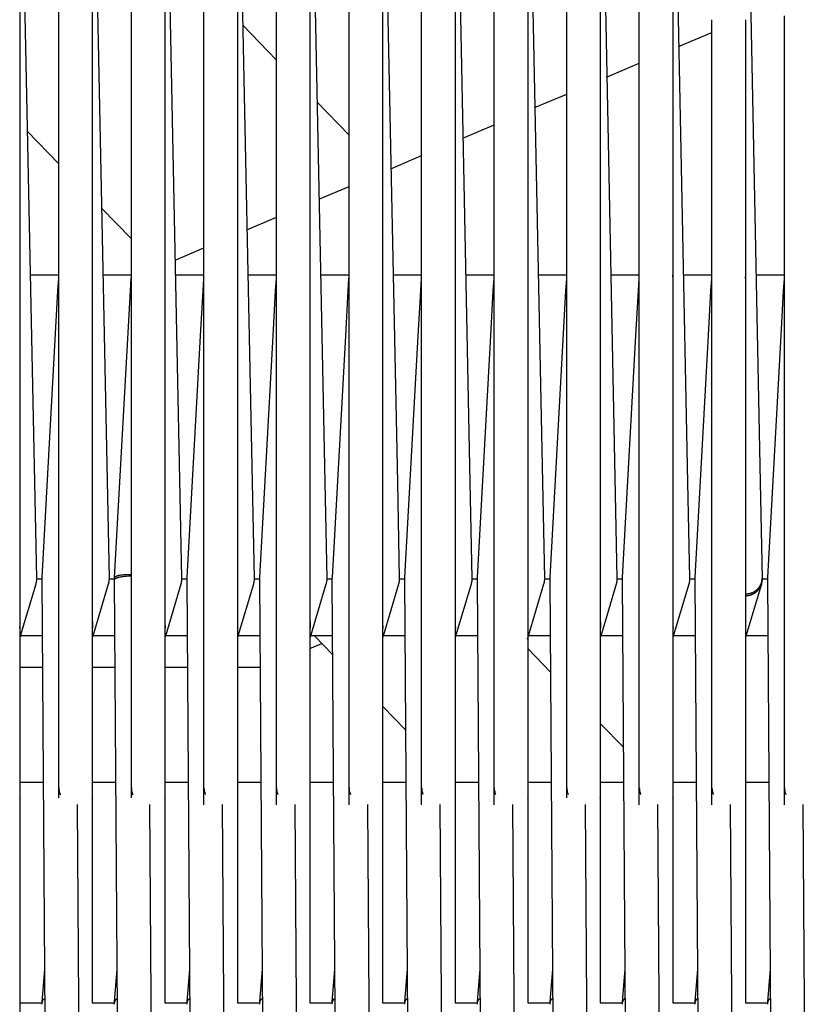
# Model space of a CAD drawing. Header units: millimetres. Extents: x 5000 to 6892, y 0 to 1693.
# Tile 7 of 49: x 5142 to 5285, y 430 to 607. Entities that reach past the tile are written whole.
import ezdxf

# ---------------------------------------------------------------- set-up
doc = ezdxf.new("R2010")
doc.units = ezdxf.units.MM
doc.layers.add('Make2D$Sichtbar$Kurven', color=7, linetype='Continuous', true_color=0x000000)

msp = doc.modelspace()

# ---------------------------------------------------------------- linework, layer by layer
at = {"layer": 'Make2D$Sichtbar$Kurven', "color": 18, "lineweight": -3, "true_color": 0x000000}
for points in [[(5259.41, 624.8), (5261.47, 523.67)], [(5272.4, 625.57), (5274.47, 523.67)], [(5233.44, 623.08), (5235.47, 523.67)], [(5239.81, 467.15), (5239.81, 623.52)], [(5245.81, 623.72), (5245.81, 430.41)], [(5246.43, 623.96), (5248.81, 506.53)], [(5252.81, 605.9), (5252.81, 624.38)], [(5258.81, 624.57), (5258.81, 605.9)], [(5207.47, 621.2), (5209.47, 523.67)], [(5213.81, 603.45), (5213.81, 621.67)], [(5219.81, 621.9), (5219.81, 603.46)], [(5220.46, 622.16), (5222.47, 523.67)], [(5226.81, 604.31), (5226.81, 622.83)], [(5232.81, 622.83), (5232.81, 604.31)], [(5187.81, 601.66), (5187.81, 619.69)], [(5193.81, 619.93), (5193.81, 601.66)], [(5194.49, 620.21), (5196.47, 523.67)], [(5200.81, 602.57), (5200.81, 620.92)], [(5206.81, 620.93), (5206.81, 602.57)], [(5161.81, 467.15), (5161.81, 617.65)], [(5167.81, 617.88), (5167.81, 430.41)], [(5168.53, 618.18), (5170.81, 506.54)], [(5174.81, 600.73), (5174.81, 618.67)], [(5180.81, 618.91), (5180.81, 600.72)], [(5181.51, 619.2), (5183.47, 523.67)], [(5142.57, 616.14), (5144.47, 523.67)], [(5148.81, 467.15), (5148.81, 616.62)], [(5154.81, 616.86), (5154.81, 430.41)], [(5155.55, 617.15), (5157.81, 506.53)], [(5141.81, 615.86), (5141.81, 597.93)], [(5278.81, 465.88), (5278.81, 607.3)], [(5187.81, 599.4), (5181.77, 605.66)], [(5252.81, 465.88), (5252.81, 605.9)], [(5258.81, 605.9), (5258.81, 430.41)], [(5265.81, 465.88), (5265.81, 606.63)], [(5271.81, 606.63), (5271.81, 430.41)], [(5226.81, 465.88), (5226.81, 604.31)], [(5232.81, 604.31), (5232.81, 430.41)], [(5259.84, 601.8), (5265.81, 604.33)], [(5200.81, 465.88), (5200.81, 602.57)], [(5206.81, 602.57), (5206.81, 430.41)], [(5213.81, 465.88), (5213.81, 603.45)], [(5219.81, 603.46), (5219.81, 430.41)], [(5174.81, 465.88), (5174.81, 600.73)], [(5180.81, 600.72), (5180.81, 430.41)], [(5187.81, 465.88), (5187.81, 601.66)], [(5193.81, 601.66), (5193.81, 430.41)], [(5246.95, 596.33), (5252.81, 598.81)], [(5141.81, 597.93), (5141.81, 409.43)], [(5234.06, 590.86), (5239.81, 593.3)], [(5200.81, 585.96), (5195.04, 591.93)], [(5221.17, 585.39), (5226.81, 587.78)], [(5143.15, 586.67), (5148.81, 580.82)], [(5208.29, 579.92), (5213.81, 582.27)], [(5195.4, 574.46), (5200.81, 576.75)], [(5156.43, 572.93), (5161.81, 567.37)], [(5182.52, 568.99), (5187.81, 571.24)], [(5169.63, 563.53), (5174.81, 565.72)], [(5148.81, 560.81), (5143.69, 560.81)], [(5148.65, 558.03), (5148.8, 560.24), (5148.81, 560.4)], [(5161.81, 560.81), (5156.69, 560.81)], [(5161.65, 558.03), (5161.8, 560.24), (5161.81, 560.41)], [(5174.81, 560.81), (5169.69, 560.81)], [(5174.65, 558.03), (5174.8, 560.24), (5174.81, 560.41)], [(5187.81, 560.81), (5182.69, 560.81)], [(5187.65, 558.03), (5187.8, 560.24), (5187.81, 560.41)], [(5200.81, 560.81), (5195.69, 560.81)], [(5200.65, 558.03), (5200.8, 560.24), (5200.81, 560.4)], [(5213.81, 560.81), (5208.69, 560.81)], [(5213.65, 558.03), (5213.8, 560.24), (5213.81, 560.4)], [(5226.81, 560.81), (5221.69, 560.81)], [(5226.65, 558.03), (5226.8, 560.24), (5226.81, 560.4)], [(5226.81, 560.06), (5226.81, 560.06), (5226.81, 560.06), (5226.81, 560.06), (5226.81, 560.06), (5226.81, 560.06), (5226.81, 560.06), (5226.81, 560.06), (5226.81, 560.06), (5226.81, 560.06), (5226.81, 560.06), (5226.81, 560.06), (5226.81, 560.06), (5226.81, 560.06), (5226.81, 560.06), (5226.81, 560.06), (5226.81, 560.06), (5226.81, 560.06), (5226.81, 560.06), (5226.81, 560.06), (5226.81, 560.06), (5226.81, 560.06), (5226.81, 560.05)], [(5232.81, 560.07), (5232.81, 560.06)], [(5239.81, 560.81), (5234.69, 560.81)], [(5239.65, 558.03), (5239.8, 560.24), (5239.81, 560.4)], [(5252.81, 560.81), (5247.69, 560.81)], [(5252.65, 558.03), (5252.8, 560.24), (5252.81, 560.41)], [(5258.74, 560.81), (5258.75, 560.72), (5258.77, 560.63), (5258.78, 560.54), (5258.79, 560.48), (5258.8, 560.42), (5258.81, 560.31), (5258.81, 560.2), (5258.81, 560.12)], [(5265.81, 560.81), (5260.69, 560.81)], [(5265.65, 558.03), (5265.8, 560.24), (5265.81, 560.41)], [(5271.78, 560.57), (5271.79, 560.48), (5271.8, 560.4), (5271.8, 560.33), (5271.81, 560.26), (5271.81, 560.18), (5271.81, 560.12)], [(5278.81, 560.81), (5273.69, 560.81)], [(5278.65, 558.03), (5278.8, 560.25), (5278.81, 560.41)], [(5145.82, 506.63), (5148.65, 558.03)], [(5158.82, 506.63), (5161.65, 558.03)], [(5174.21, 549.99), (5174.65, 558.03)], [(5187.21, 549.99), (5187.65, 558.03)], [(5200.21, 549.99), (5200.65, 558.03)], [(5213.21, 549.99), (5213.65, 558.03)], [(5226.21, 550), (5226.65, 558.03)], [(5236.82, 506.64), (5239.65, 558.03)], [(5252.21, 550), (5252.65, 558.03)], [(5265.21, 550), (5265.65, 558.03)], [(5278.21, 550), (5278.65, 558.03)], [(5271.81, 550.93), (5271.81, 550.93)], [(5171.82, 506.63), (5174.21, 549.99)], [(5184.82, 506.63), (5187.21, 549.99)], [(5197.82, 506.63), (5200.21, 549.99)], [(5210.82, 506.63), (5213.21, 549.99)], [(5223.82, 506.63), (5226.21, 550)], [(5249.82, 506.64), (5252.21, 550)], [(5262.82, 506.64), (5265.21, 550)], [(5275.82, 506.64), (5278.21, 550)], [(5144.47, 523.67), (5144.81, 506.53)], [(5183.47, 523.67), (5183.81, 506.54)], [(5196.47, 523.67), (5196.81, 506.53)], [(5209.47, 523.67), (5209.81, 506.53)], [(5222.47, 523.67), (5222.81, 506.53)], [(5235.47, 523.67), (5235.81, 506.53)], [(5261.47, 523.67), (5261.81, 506.54)], [(5274.47, 523.67), (5274.81, 506.54)], [(5145.81, 506.27), (5145.81, 506.45), (5145.82, 506.63)], [(5157.81, 506.53), (5157.81, 506.4), (5157.81, 506.27), (5157.8, 506.21), (5157.8, 506.14), (5157.79, 506.07), (5157.78, 506.01), (5157.78, 505.94), (5157.76, 505.87), (5157.75, 505.8), (5157.74, 505.74), (5157.72, 505.67), (5157.71, 505.6), (5157.69, 505.53), (5157.67, 505.46)], [(5158.81, 506.27), (5158.81, 506.27), (5158.81, 506.27), (5158.81, 506.28), (5158.81, 506.28), (5158.81, 506.28), (5158.81, 506.29), (5158.81, 506.29), (5158.82, 506.3), (5158.82, 506.3), (5158.82, 506.3), (5158.82, 506.31), (5158.82, 506.31), (5158.82, 506.32), (5158.82, 506.32), (5158.82, 506.32), (5158.82, 506.33), (5158.83, 506.33), (5158.83, 506.34), (5158.83, 506.34), (5158.83, 506.34), (5158.83, 506.35), (5158.84, 506.35), (5158.84, 506.36), (5158.84, 506.36), (5158.84, 506.36), (5158.85, 506.37), (5158.85, 506.37), (5158.85, 506.37), (5158.86, 506.38), (5158.86, 506.39), (5158.87, 506.4), (5158.88, 506.41), (5158.89, 506.41), (5158.89, 506.42), (5158.9, 506.43), (5158.91, 506.44), (5158.92, 506.45), (5158.93, 506.45), (5158.94, 506.46), (5158.95, 506.47), (5158.96, 506.48), (5158.98, 506.48), (5159, 506.5), (5159.03, 506.52), (5159.05, 506.53), (5159.07, 506.54), (5159.1, 506.55), (5159.12, 506.56), (5159.18, 506.59), (5159.23, 506.61), (5159.29, 506.63), (5159.36, 506.65), (5159.42, 506.67), (5159.49, 506.69), (5159.57, 506.71), (5159.64, 506.73), (5159.8, 506.77), (5159.97, 506.8), (5160.15, 506.83), (5160.34, 506.86), (5160.53, 506.88), (5160.73, 506.9), (5160.94, 506.92), (5161.37, 506.94), (5161.81, 506.95)], [(5158.81, 506.27), (5158.81, 506.45), (5158.82, 506.63)], [(5158.82, 506.63), (5158.82, 506.63), (5158.82, 506.64), (5158.82, 506.64), (5158.82, 506.65), (5158.82, 506.65), (5158.82, 506.65), (5158.82, 506.66), (5158.83, 506.66), (5158.83, 506.67), (5158.83, 506.67), (5158.83, 506.67), (5158.83, 506.68), (5158.83, 506.68), (5158.83, 506.68), (5158.83, 506.69), (5158.84, 506.69), (5158.84, 506.7), (5158.84, 506.7), (5158.84, 506.7), (5158.84, 506.71), (5158.85, 506.71), (5158.85, 506.72), (5158.85, 506.72), (5158.85, 506.72), (5158.86, 506.73), (5158.86, 506.73), (5158.86, 506.73), (5158.86, 506.74), (5158.87, 506.75), (5158.88, 506.75), (5158.88, 506.76), (5158.89, 506.77), (5158.9, 506.78), (5158.91, 506.78), (5158.92, 506.79), (5158.92, 506.8), (5158.93, 506.81), (5158.94, 506.81), (5158.95, 506.82), (5158.96, 506.83), (5158.98, 506.84), (5158.99, 506.84), (5159, 506.85), (5159.01, 506.86), (5159.04, 506.87), (5159.06, 506.88), (5159.08, 506.89), (5159.11, 506.91), (5159.13, 506.92), (5159.16, 506.93), (5159.19, 506.94), (5159.24, 506.96), (5159.3, 506.98), (5159.37, 507), (5159.43, 507.02), (5159.5, 507.03), (5159.57, 507.05), (5159.65, 507.06), (5159.81, 507.09), (5159.98, 507.12), (5160.16, 507.14), (5160.34, 507.15), (5160.54, 507.17), (5160.74, 507.18), (5160.94, 507.18), (5161.16, 507.19), (5161.37, 507.18), (5161.59, 507.18), (5161.81, 507.17)], [(5170.81, 506.54), (5170.81, 506.41), (5170.81, 506.27), (5170.8, 506.21), (5170.8, 506.14), (5170.79, 506.07), (5170.78, 506.01), (5170.77, 505.94), (5170.76, 505.87), (5170.75, 505.8), (5170.74, 505.74), (5170.72, 505.67), (5170.71, 505.6), (5170.69, 505.53), (5170.67, 505.46)], [(5171.81, 506.26), (5171.81, 506.45), (5171.82, 506.63)], [(5183.81, 506.54), (5183.81, 506.46), (5183.81, 506.38), (5183.81, 506.29), (5183.8, 506.21), (5183.8, 506.13), (5183.79, 506.05), (5183.78, 505.96), (5183.76, 505.88), (5183.75, 505.77), (5183.72, 505.67), (5183.7, 505.56), (5183.67, 505.46)], [(5184.81, 506.26), (5184.81, 506.45), (5184.82, 506.63)], [(5196.81, 506.53), (5196.81, 506.44), (5196.81, 506.34), (5196.8, 506.23), (5196.8, 506.12), (5196.78, 506.01), (5196.77, 505.9), (5196.75, 505.79), (5196.73, 505.68), (5196.7, 505.57), (5196.69, 505.51), (5196.67, 505.46)], [(5197.81, 506.26), (5197.81, 506.45), (5197.82, 506.63)], [(5209.81, 506.53), (5209.81, 506.4), (5209.81, 506.27), (5209.8, 506.2), (5209.8, 506.14), (5209.79, 506.07), (5209.78, 506), (5209.77, 505.94), (5209.76, 505.87), (5209.75, 505.8), (5209.74, 505.73), (5209.72, 505.66), (5209.71, 505.6), (5209.69, 505.53), (5209.67, 505.46)], [(5210.81, 506.26), (5210.81, 506.45), (5210.82, 506.63)], [(5222.81, 506.53), (5222.81, 506.4), (5222.81, 506.27), (5222.8, 506.2), (5222.8, 506.14), (5222.79, 506.07), (5222.78, 506), (5222.78, 505.94), (5222.76, 505.87), (5222.75, 505.8), (5222.74, 505.73), (5222.72, 505.67), (5222.71, 505.6), (5222.69, 505.53), (5222.67, 505.46)], [(5223.81, 506.26), (5223.81, 506.45), (5223.82, 506.63)], [(5236.81, 506.26), (5236.81, 506.45), (5236.82, 506.64)], [(5248.81, 506.53), (5248.81, 506.4), (5248.81, 506.27), (5248.8, 506.21), (5248.8, 506.14), (5248.79, 506.07), (5248.78, 506.01), (5248.78, 505.94), (5248.76, 505.87), (5248.75, 505.81), (5248.74, 505.74), (5248.72, 505.67), (5248.71, 505.6), (5248.69, 505.53), (5248.67, 505.46)], [(5249.81, 506.26), (5249.81, 506.45), (5249.82, 506.64)], [(5261.81, 506.54), (5261.81, 506.44), (5261.81, 506.34), (5261.8, 506.24), (5261.8, 506.15), (5261.79, 506.05), (5261.78, 505.94), (5261.76, 505.84), (5261.74, 505.74)], [(5262.81, 506.26), (5262.81, 506.45), (5262.82, 506.64)], [(5274.8, 506.3), (5274.81, 506.36), (5274.81, 506.42), (5274.81, 506.48), (5274.81, 506.54)], [(5274.81, 506.54), (5274.81, 506.45), (5274.81, 506.37), (5274.81, 506.28), (5274.8, 506.19)], [(5275.81, 506.26), (5275.81, 506.45), (5275.82, 506.64)], [(5144.67, 505.46), (5141.9, 496.13)], [(5144.81, 506.38), (5144.81, 506.26), (5144.8, 506.15), (5144.79, 506.04), (5144.77, 505.93), (5144.75, 505.81), (5144.74, 505.75), (5144.73, 505.7), (5144.72, 505.64), (5144.7, 505.58), (5144.69, 505.52), (5144.67, 505.46)], [(5145.81, 506.38), (5144.81, 506.38)], [(5148.81, 67.83), (5145.81, 506.27)], [(5157.67, 505.46), (5154.9, 496.13)], [(5158.81, 506.38), (5157.81, 506.38)], [(5161.81, 67.57), (5158.81, 506.27)], [(5170.67, 505.46), (5167.9, 496.13)], [(5171.81, 506.38), (5170.81, 506.38)], [(5174.51, 110.88), (5171.81, 506.26)], [(5183.67, 505.46), (5180.9, 496.13)], [(5184.81, 506.38), (5183.81, 506.38)], [(5187.51, 110.65), (5184.81, 506.26)], [(5196.67, 505.46), (5193.9, 496.13)], [(5197.81, 506.38), (5196.81, 506.38)], [(5200.51, 110.41), (5197.81, 506.26)], [(5209.67, 505.46), (5206.9, 496.13)], [(5210.81, 506.38), (5209.81, 506.38)], [(5213.51, 110.19), (5210.81, 506.26)], [(5222.67, 505.46), (5219.9, 496.13)], [(5223.81, 506.38), (5222.81, 506.38)], [(5226.51, 109.97), (5223.81, 506.26)], [(5235.67, 505.46), (5232.9, 496.14)], [(5235.81, 506.38), (5235.81, 506.26), (5235.8, 506.15), (5235.79, 506.04), (5235.77, 505.93), (5235.75, 505.81), (5235.74, 505.75), (5235.73, 505.7), (5235.72, 505.64), (5235.7, 505.58), (5235.69, 505.52), (5235.67, 505.46)], [(5236.81, 506.38), (5235.81, 506.38)], [(5239.81, 66.08), (5236.81, 506.26)], [(5248.67, 505.46), (5245.9, 496.13)], [(5249.81, 506.38), (5248.81, 506.38)], [(5252.51, 109.57), (5249.81, 506.26)], [(5261.67, 505.46), (5258.9, 496.13)], [(5261.74, 505.74), (5261.72, 505.67), (5261.71, 505.6), (5261.69, 505.53), (5261.67, 505.46)], [(5262.81, 506.38), (5261.81, 506.38)], [(5265.51, 109.38), (5262.81, 506.26)], [(5271.81, 503.7), (5271.89, 503.71), (5271.96, 503.71), (5272.03, 503.71), (5272.1, 503.72), (5272.17, 503.73), (5272.25, 503.73), (5272.32, 503.75), (5272.39, 503.76), (5272.46, 503.77), (5272.52, 503.79), (5272.59, 503.8), (5272.66, 503.82), (5272.73, 503.84), (5272.79, 503.86), (5272.86, 503.88), (5272.93, 503.91), (5272.99, 503.93), (5273.05, 503.96), (5273.12, 503.98), (5273.18, 504.01), (5273.24, 504.04), (5273.3, 504.08), (5273.36, 504.11), (5273.42, 504.14), (5273.48, 504.18), (5273.53, 504.21), (5273.59, 504.25), (5273.65, 504.29), (5273.7, 504.33), (5273.75, 504.37), (5273.8, 504.41), (5273.86, 504.46), (5273.91, 504.5), (5273.95, 504.54), (5274, 504.59), (5274.05, 504.64), (5274.09, 504.69), (5274.14, 504.74), (5274.18, 504.79), (5274.22, 504.84), (5274.26, 504.89), (5274.3, 504.94), (5274.34, 505), (5274.38, 505.05), (5274.41, 505.11), (5274.45, 505.16), (5274.48, 505.22), (5274.51, 505.28), (5274.54, 505.34), (5274.57, 505.4), (5274.6, 505.46), (5274.62, 505.52), (5274.65, 505.58), (5274.67, 505.64), (5274.69, 505.71), (5274.71, 505.77), (5274.73, 505.83), (5274.74, 505.9), (5274.76, 505.96), (5274.77, 506.03), (5274.78, 506.1), (5274.79, 506.17), (5274.8, 506.23), (5274.8, 506.3)], [(5271.81, 503.4), (5271.88, 503.4), (5271.94, 503.4), (5272, 503.4), (5272.06, 503.4), (5272.12, 503.41), (5272.18, 503.42), (5272.24, 503.42), (5272.3, 503.43), (5272.36, 503.44), (5272.42, 503.45), (5272.48, 503.46), (5272.54, 503.48), (5272.6, 503.49), (5272.66, 503.51), (5272.72, 503.52), (5272.77, 503.54), (5272.83, 503.56), (5272.88, 503.58), (5272.94, 503.6), (5272.99, 503.62), (5273.05, 503.65), (5273.1, 503.67), (5273.16, 503.69), (5273.21, 503.72), (5273.26, 503.75), (5273.31, 503.78), (5273.36, 503.8), (5273.41, 503.83), (5273.46, 503.87), (5273.51, 503.9), (5273.56, 503.93), (5273.61, 503.96), (5273.65, 504), (5273.7, 504.03), (5273.74, 504.07), (5273.79, 504.11), (5273.83, 504.15), (5273.88, 504.18), (5273.92, 504.22), (5273.96, 504.26), (5274, 504.31), (5274.04, 504.35), (5274.08, 504.39), (5274.12, 504.44), (5274.15, 504.48), (5274.19, 504.53), (5274.22, 504.57), (5274.26, 504.62), (5274.29, 504.67), (5274.32, 504.71), (5274.36, 504.76), (5274.39, 504.81), (5274.41, 504.86), (5274.44, 504.91), (5274.47, 504.96), (5274.5, 505.02), (5274.52, 505.07), (5274.55, 505.12), (5274.57, 505.18), (5274.59, 505.23), (5274.61, 505.29), (5274.63, 505.34), (5274.65, 505.4), (5274.67, 505.46)], [(5274.67, 505.46), (5271.9, 496.13)], [(5274.8, 506.19), (5274.79, 506.1), (5274.78, 506.01), (5274.77, 505.92), (5274.76, 505.82), (5274.74, 505.73), (5274.72, 505.64), (5274.7, 505.55), (5274.67, 505.46)], [(5274.67, 505.46), (5274.69, 505.53), (5274.71, 505.6), (5274.73, 505.68), (5274.74, 505.75), (5274.75, 505.83), (5274.76, 505.9), (5274.77, 505.98), (5274.78, 506.06)], [(5275.81, 506.38), (5274.81, 506.38)], [(5278.51, 109.21), (5275.81, 506.26)], [(5141.81, 499.08), (5141.83, 498.27), (5141.84, 497.88), (5141.85, 497.73), (5141.86, 497.62), (5141.87, 497.56), (5141.87, 497.56), (5141.87, 497.56)], [(5141.87, 497.56), (5141.87, 497.57), (5141.86, 497.6), (5141.85, 497.64), (5141.84, 497.69), (5141.83, 497.74), (5141.81, 497.8)], [(5154.81, 499.2), (5154.83, 498.27), (5154.84, 497.88), (5154.85, 497.73), (5154.86, 497.62), (5154.87, 497.58), (5154.87, 497.56), (5154.87, 497.56), (5154.87, 497.56), (5154.87, 497.56), (5154.87, 497.56), (5154.87, 497.56), (5154.87, 497.56)], [(5167.81, 499.2), (5167.83, 498.27), (5167.84, 497.88), (5167.85, 497.74), (5167.86, 497.63), (5167.87, 497.57), (5167.87, 497.57)], [(5180.81, 499.2), (5180.83, 498.27), (5180.84, 497.88), (5180.85, 497.74), (5180.86, 497.63), (5180.86, 497.6), (5180.87, 497.57), (5180.87, 497.57), (5180.87, 497.57), (5180.87, 497.57), (5180.87, 497.57)], [(5193.81, 499.2), (5193.83, 498.27), (5193.84, 497.88), (5193.85, 497.74), (5193.86, 497.63), (5193.87, 497.57), (5193.87, 497.57), (5193.87, 497.57)], [(5206.81, 499.12), (5206.83, 498.27), (5206.85, 497.79), (5206.86, 497.63), (5206.87, 497.57), (5206.87, 497.57), (5206.87, 497.57)], [(5219.81, 499.08), (5219.83, 498.27), (5219.84, 497.88), (5219.85, 497.73), (5219.86, 497.62), (5219.86, 497.58), (5219.87, 497.57), (5219.87, 497.57), (5219.87, 497.57), (5219.87, 497.57), (5219.87, 497.57), (5219.87, 497.57), (5219.87, 497.57)], [(5232.81, 499.08), (5232.83, 498.27), (5232.84, 497.88), (5232.85, 497.73), (5232.86, 497.62), (5232.87, 497.56), (5232.87, 497.56), (5232.87, 497.56), (5232.87, 497.56), (5232.87, 497.56), (5232.87, 497.56), (5232.87, 497.56), (5232.87, 497.56), (5232.87, 497.56)], [(5245.81, 499.16), (5245.83, 498.27), (5245.84, 497.88), (5245.85, 497.73), (5245.86, 497.62), (5245.87, 497.56), (5245.87, 497.56)], [(5258.81, 499.2), (5258.83, 498.27), (5258.84, 497.88), (5258.85, 497.74), (5258.86, 497.63), (5258.87, 497.57), (5258.87, 497.57)], [(5271.81, 499.2), (5271.83, 498.27), (5271.84, 497.89), (5271.85, 497.74), (5271.86, 497.63), (5271.87, 497.57), (5271.87, 497.57)], [(5141.9, 496.13), (5141.88, 496.07), (5141.86, 496.01), (5141.84, 495.95), (5141.81, 495.88)], [(5142.36, 496.28), (5141.88, 496.08)], [(5141.94, 496.28), (5145.88, 496.28)], [(5154.9, 496.13), (5154.88, 496.07), (5154.86, 496.01), (5154.84, 495.95), (5154.81, 495.88)], [(5154.94, 496.28), (5158.88, 496.28)], [(5167.9, 496.13), (5167.86, 496.03), (5167.82, 495.92), (5167.81, 495.88)], [(5167.94, 496.28), (5171.88, 496.28)], [(5180.9, 496.13), (5180.88, 496.07), (5180.86, 496.01), (5180.84, 495.94), (5180.81, 495.88)], [(5180.94, 496.28), (5184.88, 496.28)], [(5193.9, 496.13), (5193.88, 496.07), (5193.86, 496.01), (5193.84, 495.94), (5193.81, 495.88)], [(5193.94, 496.28), (5197.88, 496.28)], [(5197.9, 492.82), (5194.56, 496.28)], [(5206.9, 496.13), (5206.88, 496.07), (5206.86, 496.01), (5206.84, 495.94), (5206.81, 495.88)], [(5206.94, 496.28), (5210.88, 496.28)], [(5219.9, 496.13), (5219.88, 496.07), (5219.86, 496.01), (5219.84, 495.95), (5219.81, 495.88)], [(5219.94, 496.28), (5223.88, 496.28)], [(5232.9, 496.13), (5232.88, 496.07), (5232.85, 496), (5232.82, 495.92), (5232.78, 495.81), (5232.74, 495.71), (5232.69, 495.61)], [(5232.94, 496.28), (5236.88, 496.28)], [(5245.85, 495.99), (5245.81, 495.88)], [(5245.9, 496.13), (5245.88, 496.06), (5245.85, 495.99)], [(5245.94, 496.28), (5249.88, 496.28)], [(5258.9, 496.13), (5258.88, 496.07), (5258.86, 496.01), (5258.84, 495.94), (5258.81, 495.88)], [(5258.94, 496.28), (5262.88, 496.28)], [(5271.9, 496.13), (5271.88, 496.07), (5271.86, 496.01), (5271.84, 495.94), (5271.81, 495.88)], [(5271.94, 496.28), (5275.88, 496.28)], [(5193.81, 493.94), (5195.95, 494.85)], [(5236.92, 489.7), (5232.81, 493.95)], [(5141.81, 490.6), (5145.92, 490.6)], [(5154.81, 490.6), (5158.92, 490.6)], [(5167.81, 490.6), (5171.92, 490.6)], [(5180.81, 490.6), (5184.92, 490.6)], [(5211, 479.29), (5206.81, 483.61)], [(5250.02, 476.16), (5245.81, 480.51)], [(5146.06, 469.91), (5141.81, 469.91)], [(5159.06, 469.91), (5154.81, 469.91)], [(5172.06, 469.91), (5167.81, 469.91)], [(5185.06, 469.91), (5180.81, 469.91)], [(5198.06, 469.91), (5193.81, 469.91)], [(5211.06, 469.91), (5206.81, 469.91)], [(5220.06, 469.91), (5219.81, 470.17)], [(5224.06, 469.91), (5219.81, 469.91)], [(5237.06, 469.91), (5232.81, 469.91)], [(5250.06, 469.91), (5245.81, 469.91)], [(5263.06, 469.91), (5258.81, 469.91)], [(5276.06, 469.91), (5271.81, 469.91)], [(5148.81, 468.97), (5148.82, 468.82), (5148.83, 468.63), (5148.86, 468.44), (5148.9, 468.25), (5148.95, 468.07), (5148.98, 467.98), (5149.01, 467.9), (5149.04, 467.82), (5149.08, 467.73)], [(5161.81, 468.97), (5161.82, 468.82), (5161.83, 468.63), (5161.86, 468.44), (5161.9, 468.25), (5161.95, 468.07), (5161.98, 467.98), (5162.01, 467.9), (5162.04, 467.82), (5162.08, 467.73)], [(5174.81, 468.97), (5174.82, 468.82), (5174.83, 468.63), (5174.86, 468.44), (5174.9, 468.25), (5174.95, 468.07), (5174.98, 467.98), (5175.01, 467.9), (5175.04, 467.82), (5175.08, 467.74)], [(5180.81, 468.98), (5180.81, 468.96)], [(5187.81, 468.97), (5187.82, 468.82), (5187.83, 468.63), (5187.86, 468.44), (5187.9, 468.25), (5187.95, 468.07), (5187.98, 467.98), (5188.01, 467.9), (5188.04, 467.82), (5188.08, 467.74)], [(5193.81, 468.99), (5193.81, 468.96)], [(5200.81, 468.97), (5200.82, 468.82), (5200.83, 468.63), (5200.86, 468.44), (5200.9, 468.25), (5200.95, 468.07), (5200.98, 467.98), (5201.01, 467.9), (5201.04, 467.82), (5201.08, 467.74)], [(5213.81, 468.97), (5213.82, 468.82), (5213.83, 468.63), (5213.86, 468.44), (5213.9, 468.25), (5213.95, 468.07), (5213.98, 467.98), (5214.01, 467.9), (5214.04, 467.82), (5214.08, 467.74)], [(5226.81, 468.97), (5226.81, 468.97)], [(5226.81, 468.97), (5226.82, 468.82), (5226.83, 468.63), (5226.86, 468.44), (5226.9, 468.25), (5226.95, 468.07), (5226.98, 467.98), (5227.01, 467.9), (5227.04, 467.82), (5227.08, 467.74)], [(5239.81, 468.97), (5239.81, 468.97)], [(5239.81, 468.97), (5239.82, 468.82), (5239.83, 468.63), (5239.86, 468.44), (5239.9, 468.25), (5239.95, 468.07), (5239.98, 467.98), (5240.01, 467.9), (5240.04, 467.82), (5240.08, 467.74)], [(5239.81, 467.18), (5239.81, 468.92), (5239.81, 468.93), (5239.81, 468.94), (5239.81, 468.95), (5239.81, 468.95), (5239.81, 468.96), (5239.81, 468.96), (5239.81, 468.97)], [(5252.81, 468.97), (5252.82, 468.82), (5252.83, 468.63), (5252.86, 468.44), (5252.9, 468.25), (5252.95, 468.07), (5252.98, 467.98), (5253.01, 467.9), (5253.04, 467.82), (5253.08, 467.74)], [(5258.81, 468.96), (5258.81, 468.96)], [(5265.81, 468.97), (5265.82, 468.82), (5265.83, 468.63), (5265.86, 468.44), (5265.9, 468.25), (5265.95, 468.07), (5265.98, 467.98), (5266.01, 467.9), (5266.04, 467.82), (5266.08, 467.74)], [(5271.81, 468.96), (5271.81, 468.96)], [(5278.81, 468.97), (5278.82, 468.82), (5278.83, 468.63), (5278.86, 468.44), (5278.9, 468.25), (5278.95, 468.07), (5278.98, 467.98), (5279.01, 467.9), (5279.04, 467.82), (5279.07, 467.74)], [(5141.81, 467.11), (5141.81, 467.12), (5141.81, 467.13), (5141.81, 467.14), (5141.81, 467.15)], [(5141.81, 467.11), (5141.81, 467.09)], [(5148.81, 467.16), (5148.81, 467.19)], [(5148.81, 467.16), (5148.81, 467.15)], [(5152.09, 465.97), (5154.81, 67.84)], [(5154.81, 467.11), (5154.81, 467.12), (5154.81, 467.13), (5154.81, 467.14), (5154.81, 467.15)], [(5154.81, 467.11), (5154.81, 467.09)], [(5161.81, 467.17), (5161.81, 467.19)], [(5165.09, 465.97), (5167.81, 67.57)], [(5167.81, 467.16), (5167.81, 467.16)], [(5167.81, 467.11), (5167.81, 467.13), (5167.81, 467.14)], [(5167.81, 467.11), (5167.81, 467.09)], [(5174.81, 467.17), (5174.81, 467.19)], [(5178.09, 465.97), (5180.51, 110.88)], [(5180.81, 467.11), (5180.81, 467.09)], [(5187.81, 467.17), (5187.81, 467.19)], [(5191.09, 465.97), (5193.51, 110.65)], [(5193.81, 467.11), (5193.81, 467.09)], [(5200.81, 467.17), (5200.81, 467.19)], [(5204.09, 465.97), (5206.51, 110.42)], [(5206.81, 467.11), (5206.81, 467.09)], [(5213.81, 467.17), (5213.81, 467.19)], [(5217.09, 465.97), (5219.51, 110.19)], [(5219.81, 467.11), (5219.81, 467.12), (5219.81, 467.13)], [(5219.81, 467.11), (5219.81, 467.09)], [(5226.81, 467.16), (5226.81, 467.19)], [(5226.81, 467.16), (5226.81, 467.15)], [(5230.09, 465.97), (5232.51, 109.98)], [(5232.81, 467.11), (5232.81, 467.12), (5232.81, 467.13), (5232.81, 467.14), (5232.81, 467.15)], [(5232.81, 467.11), (5232.81, 467.09)], [(5239.81, 467.16), (5239.81, 467.19)], [(5239.81, 467.16), (5239.81, 467.15)], [(5239.81, 467.15), (5239.81, 467.15)], [(5243.09, 465.97), (5245.81, 66.09)], [(5245.81, 467.11), (5245.81, 467.12), (5245.81, 467.13), (5245.81, 467.14), (5245.81, 467.15)], [(5245.81, 467.11), (5245.81, 467.09)], [(5252.81, 467.17), (5252.81, 467.19)], [(5252.81, 467.17), (5252.81, 467.15)], [(5256.09, 465.97), (5258.52, 109.57)], [(5258.81, 467.11), (5258.81, 467.13), (5258.81, 467.14)], [(5258.81, 467.11), (5258.81, 467.09)], [(5265.81, 467.16), (5265.81, 467.19)], [(5265.81, 467.17), (5265.81, 467.16)], [(5269.09, 465.97), (5271.51, 109.39)], [(5271.81, 467.11), (5271.81, 467.09)], [(5278.81, 467.17), (5278.81, 467.19)], [(5282.09, 465.97), (5284.51, 109.21)], [(5145.81, 430.59), (5146.29, 436.46)], [(5158.81, 430.59), (5159.29, 436.46)], [(5171.81, 430.59), (5172.29, 436.46)], [(5184.81, 430.59), (5185.29, 436.46)], [(5197.81, 430.59), (5198.29, 436.46)], [(5210.81, 430.59), (5211.29, 436.45)], [(5223.81, 430.59), (5224.29, 436.45)], [(5236.81, 430.59), (5237.29, 436.44)], [(5249.81, 430.59), (5250.29, 436.44)], [(5262.81, 430.59), (5263.29, 436.44)], [(5275.81, 430.59), (5276.29, 436.44)], [(5146.33, 431.22), (5146.3, 431.2), (5146.27, 431.18), (5146.24, 431.16), (5146.21, 431.15), (5146.18, 431.13), (5146.16, 431.11), (5146.13, 431.09), (5146.11, 431.07), (5146.09, 431.05), (5146.07, 431.03), (5146.05, 431.01), (5146.03, 430.99), (5146.01, 430.97), (5145.99, 430.96), (5145.97, 430.94), (5145.95, 430.92), (5145.94, 430.9), (5145.92, 430.88), (5145.91, 430.86), (5145.9, 430.84), (5145.89, 430.82), (5145.88, 430.81), (5145.87, 430.8), (5145.87, 430.79), (5145.86, 430.78), (5145.86, 430.77), (5145.86, 430.76), (5145.85, 430.75), (5145.85, 430.74), (5145.84, 430.73), (5145.84, 430.71), (5145.84, 430.7), (5145.83, 430.69), (5145.83, 430.68), (5145.83, 430.67), (5145.82, 430.66), (5145.82, 430.65), (5145.82, 430.64), (5145.82, 430.63), (5145.82, 430.62), (5145.82, 430.61), (5145.81, 430.6), (5145.81, 430.59)], [(5145.81, 430.59), (5145.81, 430.58), (5145.81, 430.57), (5145.81, 430.56), (5145.81, 430.55)], [(5159.33, 431.22), (5159.3, 431.2), (5159.27, 431.18), (5159.24, 431.16), (5159.21, 431.15), (5159.18, 431.13), (5159.16, 431.11), (5159.13, 431.09), (5159.11, 431.07), (5159.09, 431.05), (5159.07, 431.03), (5159.05, 431.01), (5159.03, 430.99), (5159.01, 430.97), (5158.99, 430.96), (5158.97, 430.94), (5158.95, 430.92), (5158.94, 430.9), (5158.92, 430.88), (5158.91, 430.86), (5158.9, 430.84), (5158.89, 430.82), (5158.88, 430.81), (5158.87, 430.8), (5158.87, 430.79), (5158.86, 430.78), (5158.86, 430.77), (5158.86, 430.76), (5158.85, 430.75), (5158.85, 430.74), (5158.84, 430.73), (5158.84, 430.71), (5158.84, 430.7), (5158.83, 430.69), (5158.83, 430.68), (5158.83, 430.67), (5158.82, 430.66), (5158.82, 430.65), (5158.82, 430.64), (5158.82, 430.63), (5158.82, 430.62), (5158.82, 430.61), (5158.81, 430.6), (5158.81, 430.59)], [(5158.81, 430.59), (5158.81, 430.58), (5158.81, 430.57), (5158.81, 430.56), (5158.81, 430.55)], [(5172.33, 431.22), (5172.3, 431.2), (5172.27, 431.18), (5172.24, 431.16), (5172.21, 431.15), (5172.18, 431.13), (5172.16, 431.11), (5172.13, 431.09), (5172.11, 431.07), (5172.09, 431.05), (5172.07, 431.03), (5172.05, 431.01), (5172.03, 430.99), (5172.01, 430.97), (5171.99, 430.96), (5171.97, 430.94), (5171.95, 430.92), (5171.94, 430.9), (5171.92, 430.88), (5171.91, 430.86), (5171.9, 430.84), (5171.89, 430.82), (5171.88, 430.81), (5171.87, 430.8), (5171.87, 430.79), (5171.86, 430.78), (5171.86, 430.77), (5171.86, 430.76), (5171.85, 430.75), (5171.85, 430.74), (5171.84, 430.73), (5171.84, 430.71), (5171.84, 430.7), (5171.83, 430.69), (5171.83, 430.68), (5171.83, 430.67), (5171.82, 430.66), (5171.82, 430.65), (5171.82, 430.64), (5171.82, 430.63), (5171.82, 430.62), (5171.82, 430.61), (5171.81, 430.6), (5171.81, 430.59)], [(5171.81, 430.59), (5171.81, 430.58), (5171.81, 430.57), (5171.81, 430.56), (5171.81, 430.55)], [(5185.33, 431.22), (5185.3, 431.2), (5185.27, 431.18), (5185.24, 431.16), (5185.21, 431.15), (5185.18, 431.13), (5185.16, 431.11), (5185.13, 431.09), (5185.11, 431.07), (5185.09, 431.05), (5185.07, 431.03), (5185.05, 431.01), (5185.03, 430.99), (5185.01, 430.97), (5184.99, 430.96), (5184.97, 430.94), (5184.95, 430.92), (5184.94, 430.9), (5184.92, 430.88), (5184.91, 430.86), (5184.9, 430.84), (5184.89, 430.82), (5184.88, 430.81), (5184.87, 430.8), (5184.87, 430.79), (5184.86, 430.78), (5184.86, 430.77), (5184.86, 430.76), (5184.85, 430.75), (5184.85, 430.74), (5184.84, 430.73), (5184.84, 430.71), (5184.84, 430.7), (5184.83, 430.69), (5184.83, 430.68), (5184.83, 430.67), (5184.82, 430.66), (5184.82, 430.65), (5184.82, 430.64), (5184.82, 430.63), (5184.82, 430.62), (5184.82, 430.61), (5184.81, 430.6), (5184.81, 430.59)], [(5184.81, 430.59), (5184.81, 430.58), (5184.81, 430.57), (5184.81, 430.56), (5184.81, 430.55)], [(5198.32, 431.22), (5198.29, 431.2), (5198.27, 431.18), (5198.24, 431.16), (5198.21, 431.15), (5198.18, 431.13), (5198.16, 431.11), (5198.13, 431.09), (5198.11, 431.07), (5198.09, 431.05), (5198.07, 431.03), (5198.05, 431.01), (5198.03, 430.99), (5198.01, 430.97), (5197.99, 430.96), (5197.97, 430.94), (5197.95, 430.92), (5197.94, 430.9), (5197.92, 430.88), (5197.91, 430.86), (5197.9, 430.84), (5197.89, 430.82), (5197.88, 430.81), (5197.87, 430.8), (5197.87, 430.79), (5197.86, 430.78), (5197.86, 430.77), (5197.86, 430.76), (5197.85, 430.75), (5197.85, 430.74), (5197.84, 430.73), (5197.84, 430.71), (5197.84, 430.7), (5197.83, 430.69), (5197.83, 430.68), (5197.83, 430.67), (5197.82, 430.66), (5197.82, 430.65), (5197.82, 430.64), (5197.82, 430.63), (5197.82, 430.62), (5197.82, 430.61), (5197.81, 430.6), (5197.81, 430.59)], [(5197.81, 430.59), (5197.81, 430.58), (5197.81, 430.57), (5197.81, 430.56), (5197.81, 430.55)], [(5211.32, 431.22), (5211.29, 431.2), (5211.27, 431.18), (5211.24, 431.16), (5211.21, 431.15), (5211.18, 431.13), (5211.16, 431.11), (5211.13, 431.09), (5211.11, 431.07), (5211.09, 431.05), (5211.07, 431.03), (5211.05, 431.01), (5211.03, 430.99), (5211.01, 430.97), (5210.99, 430.96), (5210.97, 430.94), (5210.95, 430.92), (5210.94, 430.9), (5210.92, 430.88), (5210.91, 430.86), (5210.9, 430.84), (5210.89, 430.82), (5210.88, 430.81), (5210.87, 430.8), (5210.87, 430.79), (5210.86, 430.78), (5210.86, 430.77), (5210.86, 430.76), (5210.85, 430.75), (5210.85, 430.74), (5210.84, 430.73), (5210.84, 430.71), (5210.84, 430.7), (5210.83, 430.69), (5210.83, 430.68), (5210.83, 430.67), (5210.82, 430.66), (5210.82, 430.65), (5210.82, 430.64), (5210.82, 430.63), (5210.82, 430.62), (5210.82, 430.61), (5210.81, 430.6), (5210.81, 430.59)], [(5210.81, 430.59), (5210.81, 430.58), (5210.81, 430.57), (5210.81, 430.56), (5210.81, 430.56)], [(5224.32, 431.22), (5224.29, 431.2), (5224.27, 431.18), (5224.24, 431.16), (5224.21, 431.15), (5224.18, 431.13), (5224.16, 431.11), (5224.13, 431.09), (5224.11, 431.07), (5224.09, 431.05), (5224.07, 431.03), (5224.04, 431.01), (5224.02, 430.99), (5224.01, 430.97), (5223.99, 430.95), (5223.97, 430.94), (5223.95, 430.92), (5223.94, 430.9), (5223.92, 430.88), (5223.91, 430.86), (5223.9, 430.84), (5223.89, 430.82), (5223.88, 430.81), (5223.87, 430.8), (5223.87, 430.79), (5223.86, 430.78), (5223.86, 430.77), (5223.86, 430.76), (5223.85, 430.75), (5223.85, 430.74), (5223.84, 430.73), (5223.84, 430.71), (5223.84, 430.7), (5223.83, 430.69), (5223.83, 430.68), (5223.83, 430.67), (5223.82, 430.66), (5223.82, 430.65), (5223.82, 430.64), (5223.82, 430.63), (5223.82, 430.62), (5223.82, 430.61), (5223.81, 430.6), (5223.81, 430.59)], [(5223.81, 430.59), (5223.81, 430.58), (5223.81, 430.57), (5223.81, 430.56), (5223.81, 430.55)], [(5237.32, 431.22), (5237.29, 431.2), (5237.26, 431.18), (5237.24, 431.16), (5237.21, 431.14), (5237.18, 431.13), (5237.16, 431.11), (5237.13, 431.09), (5237.11, 431.07), (5237.09, 431.05), (5237.07, 431.03), (5237.04, 431.01), (5237.02, 430.99), (5237.01, 430.97), (5236.99, 430.95), (5236.97, 430.94), (5236.95, 430.92), (5236.94, 430.9), (5236.92, 430.88), (5236.91, 430.86), (5236.9, 430.84), (5236.89, 430.82), (5236.88, 430.81), (5236.87, 430.8), (5236.87, 430.79), (5236.86, 430.78), (5236.86, 430.77), (5236.86, 430.76), (5236.85, 430.75), (5236.85, 430.74), (5236.84, 430.73), (5236.84, 430.71), (5236.84, 430.7), (5236.83, 430.69), (5236.83, 430.68), (5236.83, 430.67), (5236.82, 430.66), (5236.82, 430.65), (5236.82, 430.64), (5236.82, 430.63), (5236.82, 430.62), (5236.82, 430.61), (5236.81, 430.6), (5236.81, 430.59)], [(5236.81, 430.59), (5236.81, 430.58), (5236.81, 430.57), (5236.81, 430.56), (5236.81, 430.55)], [(5250.32, 431.22), (5250.29, 431.2), (5250.26, 431.18), (5250.24, 431.16), (5250.21, 431.14), (5250.18, 431.13), (5250.16, 431.11), (5250.13, 431.09), (5250.11, 431.07), (5250.09, 431.05), (5250.07, 431.03), (5250.04, 431.01), (5250.02, 430.99), (5250.01, 430.97), (5249.99, 430.95), (5249.97, 430.94), (5249.95, 430.92), (5249.94, 430.9), (5249.92, 430.88), (5249.91, 430.86), (5249.9, 430.84), (5249.89, 430.82), (5249.88, 430.81), (5249.87, 430.8), (5249.87, 430.79), (5249.86, 430.78), (5249.86, 430.77), (5249.86, 430.76), (5249.85, 430.75), (5249.85, 430.74), (5249.84, 430.73), (5249.84, 430.71), (5249.84, 430.7), (5249.83, 430.69), (5249.83, 430.68), (5249.83, 430.67), (5249.82, 430.66), (5249.82, 430.65), (5249.82, 430.64), (5249.82, 430.63), (5249.82, 430.62), (5249.82, 430.61), (5249.81, 430.6), (5249.81, 430.59)], [(5249.81, 430.59), (5249.81, 430.58), (5249.81, 430.57), (5249.81, 430.56), (5249.81, 430.55)], [(5263.32, 431.22), (5263.29, 431.2), (5263.26, 431.18), (5263.24, 431.16), (5263.21, 431.14), (5263.18, 431.13), (5263.16, 431.11), (5263.13, 431.09), (5263.11, 431.07), (5263.09, 431.05), (5263.07, 431.03), (5263.04, 431.01), (5263.02, 430.99), (5263.01, 430.97), (5262.99, 430.95), (5262.97, 430.93), (5262.95, 430.92), (5262.94, 430.9), (5262.92, 430.88), (5262.91, 430.86), (5262.9, 430.84), (5262.89, 430.82), (5262.88, 430.81), (5262.87, 430.8), (5262.87, 430.79), (5262.86, 430.78), (5262.86, 430.77), (5262.86, 430.76), (5262.85, 430.75), (5262.85, 430.74), (5262.84, 430.73), (5262.84, 430.71), (5262.84, 430.7), (5262.83, 430.69), (5262.83, 430.68), (5262.83, 430.67), (5262.82, 430.66), (5262.82, 430.65), (5262.82, 430.64), (5262.82, 430.63), (5262.82, 430.62), (5262.82, 430.61), (5262.81, 430.6), (5262.81, 430.59)], [(5262.81, 430.59), (5262.81, 430.58), (5262.81, 430.57), (5262.81, 430.56), (5262.81, 430.55)], [(5276.32, 431.22), (5276.29, 431.2), (5276.26, 431.18), (5276.24, 431.16), (5276.21, 431.14), (5276.18, 431.13), (5276.16, 431.11), (5276.13, 431.09), (5276.11, 431.07), (5276.09, 431.05), (5276.07, 431.03), (5276.04, 431.01), (5276.02, 430.99), (5276.01, 430.97), (5275.99, 430.95), (5275.97, 430.94), (5275.95, 430.92), (5275.94, 430.9), (5275.92, 430.88), (5275.91, 430.86), (5275.9, 430.84), (5275.89, 430.82), (5275.88, 430.81), (5275.87, 430.8), (5275.87, 430.79), (5275.86, 430.78), (5275.86, 430.77), (5275.86, 430.76), (5275.85, 430.75), (5275.85, 430.74), (5275.84, 430.73), (5275.84, 430.71), (5275.84, 430.7), (5275.83, 430.69), (5275.83, 430.68), (5275.83, 430.67), (5275.82, 430.66), (5275.82, 430.65), (5275.82, 430.64), (5275.82, 430.63), (5275.82, 430.62), (5275.82, 430.61), (5275.81, 430.6), (5275.81, 430.59)], [(5275.81, 430.59), (5275.81, 430.58), (5275.81, 430.57), (5275.81, 430.56), (5275.81, 430.56)], [(5141.81, 430.41), (5145.81, 430.41)], [(5145.82, 430.16), (5145.81, 430.55)], [(5154.81, 430.41), (5158.81, 430.41)], [(5158.82, 430.16), (5158.81, 430.36), (5158.81, 430.55)], [(5167.81, 430.41), (5171.81, 430.41)], [(5171.81, 430.55), (5171.81, 430.55)], [(5171.82, 430.16), (5171.81, 430.36), (5171.81, 430.55)], [(5180.81, 430.41), (5184.81, 430.41)], [(5184.82, 430.16), (5184.81, 430.36), (5184.81, 430.55)], [(5193.81, 430.41), (5197.81, 430.41)], [(5197.82, 430.16), (5197.81, 430.36), (5197.81, 430.55)], [(5206.81, 430.41), (5210.81, 430.41)], [(5210.82, 430.16), (5210.81, 430.36), (5210.81, 430.56)], [(5219.81, 430.41), (5223.81, 430.41)], [(5223.82, 430.16), (5223.81, 430.36), (5223.81, 430.55)], [(5232.81, 430.41), (5236.81, 430.41)], [(5236.82, 430.16), (5236.81, 430.36), (5236.81, 430.55)], [(5245.81, 430.41), (5249.81, 430.41)], [(5249.82, 430.16), (5249.81, 430.36), (5249.81, 430.55)], [(5258.81, 430.41), (5262.81, 430.41)], [(5262.82, 430.16), (5262.81, 430.36), (5262.81, 430.55)], [(5271.81, 430.41), (5275.81, 430.41)], [(5275.82, 430.16), (5275.81, 430.36), (5275.81, 430.56)]]:
    msp.add_lwpolyline(points, dxfattribs=at)

doc.saveas('drawing.dxf')
